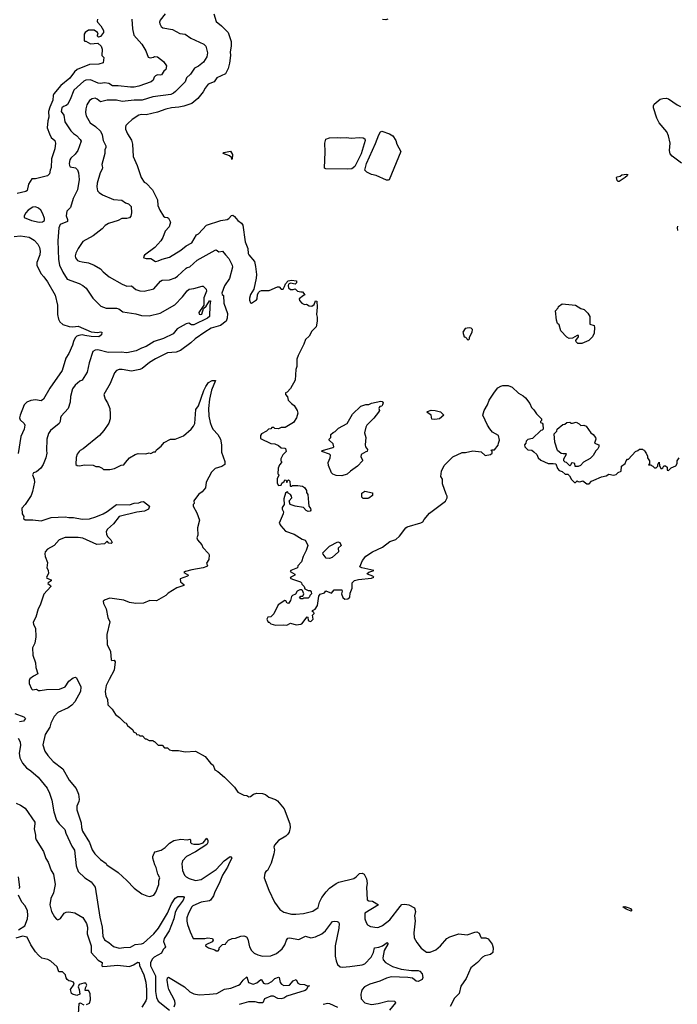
# Model space of a CAD drawing. Extents: x 1863118 to 1989590, y 394482 to 532474.
# Tile 154 of 215: x 1960555 to 1967621, y 461857 to 472431. Entities that reach past the tile are written whole.
import ezdxf

# ---------------------------------------------------------------- set-up
doc = ezdxf.new("R2010")
doc.units = 0

msp = doc.modelspace()

# ---------------------------------------------------------------- linework, layer by layer
at = {"layer": '0CON20XD'}
for points in [[(1961390, 472435), (1961388, 472415), (1961392, 472405), (1961426, 472366), (1961457, 472315), (1961457, 472293), (1961425, 472250), (1961402, 472242), (1961390, 472255), (1961390, 472265), (1961400, 472275), (1961390, 472295), (1961355, 472320), (1961295, 472320), (1961260, 472295), (1961250, 472275), (1961250, 472205), (1961255, 472200), (1961265, 472200), (1961315, 472170), (1961395, 472180), (1961430, 472145), (1961440, 472115), (1961438, 472048), (1961458, 472025), (1961452, 471968), (1961407, 471953), (1961305, 471949), (1961174, 471896), (1961145, 471871), (1961095, 471803), (1960996, 471725), (1960921, 471635), (1960914, 471615), (1960911, 471565), (1960878, 471492), (1960866, 471445), (1960867, 471385), (1960857, 471345), (1960852, 471268), (1960875, 471204), (1960895, 471166), (1960933, 471135), (1960939, 471105), (1960934, 471045), (1960897, 470935), (1960895, 470845), (1960882, 470815), (1960877, 470775), (1960856, 470755), (1960840, 470750), (1960725, 470723), (1960685, 470722), (1960649, 470665), (1960635, 470595), (1960623, 470585), (1960527, 470563)], [(1961760, 472435), (1961766, 472334), (1961782, 472265), (1961868, 472168), (1961909, 472095), (1961935, 472028), (1961957, 472023), (1961992, 472028), (1962003, 472037), (1962035, 472031), (1962102, 471982), (1962131, 471935), (1962124, 471895), (1962103, 471877), (1962080, 471840), (1962065, 471836), (1962035, 471840), (1962013, 471827), (1962000, 471815), (1961989, 471781), (1961969, 471765), (1961835, 471718), (1961785, 471707), (1961745, 471706), (1961615, 471721), (1961552, 471722), (1961515, 471747), (1961465, 471754), (1961425, 471747), (1961399, 471749), (1961315, 471786), (1961265, 471780), (1961245, 471770), (1961138, 471675), (1961099, 471575), (1961070, 471520), (1961055, 471509), (1961025, 471500), (1961010, 471485), (1961002, 471445), (1961029, 471405), (1961039, 471335), (1961105, 471237), (1961135, 471207), (1961167, 471187), (1961207, 471145), (1961216, 471125), (1961180, 471025), (1961151, 470985), (1961104, 470945), (1961094, 470925), (1961088, 470885), (1961089, 470865), (1961099, 470849), (1961155, 470839), (1961175, 470817), (1961189, 470785), (1961193, 470715), (1961178, 470605), (1961130, 470510), (1961100, 470415), (1961061, 470375), (1961056, 470325), (1961070, 470285), (1961068, 470265), (1960990, 470230), (1960976, 470195), (1960967, 470055), (1960972, 469855), (1960982, 469795), (1961019, 469719), (1961065, 469644), (1961195, 469599), (1961235, 469578), (1961268, 469548), (1961342, 469442), (1961428, 469355), (1961483, 469333), (1961595, 469332), (1961622, 469325), (1961664, 469294), (1961805, 469271), (1961865, 469254), (1961945, 469252), (1962065, 469280), (1962221, 469369), (1962306, 469455), (1962355, 469520), (1962375, 469536), (1962425, 469544), (1962515, 469571), (1962525, 469570), (1962543, 469553), (1962558, 469538), (1962563, 469515), (1962535, 469445), (1962534, 469366), (1962481, 469285), (1962485, 469270), (1962494, 469264), (1962512, 469268), (1962529, 469331), (1962558, 469355), (1962595, 469410), (1962605, 469410), (1962598, 469362), (1962596, 469245), (1962574, 469225), (1962427, 469155), (1962403, 469153), (1962371, 469171), (1962345, 469164), (1962249, 469111), (1962203, 469057), (1962102, 469008), (1962000, 468975), (1961915, 468921), (1961865, 468905), (1961807, 468875), (1961705, 468853), (1961645, 468861), (1961505, 468858), (1961395, 468884), (1961365, 468882), (1961342, 468868), (1961302, 468745), (1961280, 468645), (1961225, 468559), (1961202, 468548), (1961150, 468505), (1961122, 468465), (1961103, 468385), (1961097, 468323), (1961075, 468257), (1961001, 468175), (1960993, 468155), (1960989, 468115), (1960978, 468095), (1960885, 468020), (1960864, 467986), (1960846, 467925), (1960843, 467805), (1960847, 467775), (1960836, 467725), (1960809, 467655), (1960784, 467616), (1960735, 467576), (1960705, 467563), (1960693, 467545), (1960712, 467495), (1960716, 467465), (1960694, 467365), (1960678, 467322), (1960614, 467225), (1960577, 467185), (1960583, 467125), (1960600, 467095), (1960598, 467075), (1960615, 467059), (1960695, 467059), (1960785, 467049), (1960895, 467084), (1961045, 467091), (1961085, 467085), (1961134, 467086), (1961225, 467066), (1961305, 467070), (1961375, 467091), (1961454, 467126), (1961495, 467150), (1961595, 467226), (1961735, 467222), (1961785, 467240), (1961835, 467244), (1961860, 467255), (1961885, 467256), (1961950, 467205), (1961938, 467175), (1961895, 467152), (1961815, 467142), (1961625, 467096), (1961565, 467016), (1961499, 466961), (1961486, 466935), (1961487, 466907), (1961500, 466880), (1961536, 466845), (1961548, 466815), (1961540, 466805), (1961515, 466808), (1961495, 466830), (1961465, 466802), (1961385, 466794), (1961235, 466862), (1961185, 466871), (1961045, 466869), (1960981, 466845), (1960925, 466784), (1960855, 466746), (1960831, 466715), (1960826, 466695), (1960830, 466665), (1960853, 466603), (1960848, 466545), (1960862, 466518)], [(1962119, 472495), (1962063, 472425), (1962056, 472405), (1962060, 472385), (1962075, 472359), (1962095, 472344), (1962198, 472325), (1962275, 472282), (1962335, 472274), (1962395, 472231), (1962535, 472169), (1962556, 472145), (1962574, 472075), (1962565, 472032), (1962532, 471975), (1962475, 471932), (1962435, 471912), (1962390, 471845), (1962349, 471805), (1962332, 471765), (1962228, 471661), (1962208, 471642), (1962181, 471629), (1961987, 471603), (1961873, 471567), (1961785, 471568), (1961655, 471553), (1961595, 471567), (1961495, 471567), (1961425, 471550), (1961388, 471578), (1961365, 471588), (1961335, 471582), (1961307, 471563), (1961278, 471515), (1961266, 471474), (1961261, 471435), (1961268, 471398), (1961314, 471325), (1961371, 471285), (1961425, 471234), (1961442, 471195), (1961451, 471135), (1961482, 471075), (1961482, 471058), (1961471, 471035), (1961469, 470995), (1961437, 470875), (1961442, 470858), (1961446, 470845), (1961441, 470825), (1961419, 470785), (1961387, 470675), (1961383, 470635), (1961393, 470593), (1961408, 470575), (1961445, 470551), (1961565, 470499), (1961653, 470493), (1961691, 470465), (1961725, 470454), (1961752, 470425), (1961758, 470355), (1961749, 470321), (1961735, 470304), (1961705, 470295), (1961653, 470297), (1961615, 470274), (1961509, 470241), (1961475, 470220), (1961442, 470185), (1961345, 470109), (1961235, 470049), (1961183, 469975), (1961158, 469925), (1961152, 469895), (1961156, 469875), (1961176, 469846), (1961195, 469836), (1961225, 469831), (1961295, 469819), (1961355, 469795), (1961424, 469754), (1961452, 469722), (1961518, 469668), (1961655, 469589), (1961705, 469571), (1961755, 469574), (1961805, 469533), (1961848, 469518), (1961894, 469516), (1961998, 469542), (1962068, 469622), (1962085, 469633), (1962165, 469636), (1962225, 469657), (1962252, 469675), (1962345, 469764), (1962355, 469771), (1962385, 469776), (1962461, 469849), (1962655, 469956), (1962665, 469960), (1962695, 469939), (1962735, 469944), (1962765, 469906), (1962801, 469865), (1962839, 469795), (1962843, 469775), (1962810, 469650), (1962755, 469573), (1962726, 469495), (1962730, 469480), (1962745, 469468), (1962747, 469387), (1962789, 469275), (1962786, 469224), (1962774, 469195), (1962714, 469146), (1962613, 469117), (1962544, 469075), (1962442, 469005), (1962395, 468962), (1962282, 468878), (1962235, 468861), (1962145, 468855), (1962015, 468790), (1961949, 468751), (1961871, 468685), (1961845, 468673), (1961755, 468658), (1961655, 468675), (1961625, 468675), (1961597, 468663), (1961575, 468638), (1961529, 468525), (1961460, 468405), (1961474, 468355), (1961500, 468315), (1961524, 468255), (1961529, 468195), (1961526, 468145), (1961513, 468097), (1961461, 468019), (1961414, 467966), (1961239, 467821), (1961205, 467806), (1961193, 467795), (1961174, 467765), (1961162, 467728), (1961160, 467655), (1961173, 467643), (1961195, 467640), (1961255, 467650), (1961345, 467648), (1961375, 467633), (1961405, 467632), (1961440, 467615), (1961455, 467600), (1961525, 467600), (1961575, 467612), (1961645, 467648), (1961675, 467652), (1961694, 467676), (1961734, 467726), (1961795, 467763), (1961827, 467773), (1961911, 467769), (1961945, 467780), (1961965, 467772), (1961995, 467790), (1962015, 467792), (1962027, 467813), (1962075, 467852), (1962109, 467891), (1962175, 467926), (1962225, 467927), (1962315, 467962), (1962398, 468032), (1962424, 468065), (1962436, 468095), (1962447, 468245), (1962476, 468285), (1962535, 468450), (1962555, 468493), (1962584, 468535), (1962625, 468556), (1962658, 468555), (1962617, 468453), (1962594, 468355), (1962584, 468255), (1962589, 468175), (1962602, 468105), (1962619, 468055), (1962635, 468031)], [(1962640, 472495), (1962668, 472412)], [(1964510, 472435), (1964490, 472430), (1964455, 472432)], [(1962668, 472412), (1962725, 472366), (1962794, 472294), (1962827, 472195), (1962827, 472145), (1962817, 472085), (1962819, 472045), (1962811, 471965), (1962795, 471905), (1962765, 471850), (1962673, 471805), (1962646, 471765), (1962582, 471738), (1962548, 471695), (1962528, 471655), (1962471, 471585), (1962405, 471531), (1962319, 471501), (1962265, 471490), (1962185, 471484), (1962125, 471471), (1962035, 471438), (1961915, 471408), (1961865, 471411), (1961836, 471406), (1961765, 471358), (1961716, 471315), (1961697, 471293), (1961693, 471277), (1961694, 471255), (1961712, 471205), (1961755, 471136), (1961767, 471095), (1961773, 470963), (1961819, 470865), (1961859, 470735), (1961893, 470685), (1961915, 470674), (1961984, 470605), (1962037, 470495), (1962041, 470435), (1962060, 470385), (1962101, 470321), (1962115, 470310), (1962145, 470308), (1962155, 470300), (1962177, 470255), (1962163, 470205), (1962119, 470161), (1962095, 470093), (1962072, 470055), (1962007, 469983), (1961898, 469902), (1961887, 469885), (1961890, 469875), (1961916, 469866), (1961965, 469865), (1962015, 469834), (1962045, 469840), (1962085, 469859), (1962165, 469881), (1962285, 469955), (1962345, 470003), (1962405, 470035), (1962455, 470119), (1962475, 470130), (1962564, 470225), (1962715, 470275), (1962785, 470286), (1962803, 470297), (1962832, 470328), (1962845, 470330), (1962865, 470316), (1962898, 470275), (1962939, 470245), (1962954, 470225), (1962977, 470047), (1963006, 469975), (1963011, 469921), (1963017, 469905), (1963079, 469835), (1963088, 469779), (1963099, 469695), (1963097, 469655), (1963072, 469538), (1963035, 469478), (1963025, 469440), (1963025, 469420), (1963035, 469392), (1963045, 469388), (1963099, 469421), (1963106, 469434), (1963110, 469480), (1963124, 469505), (1963137, 469515), (1963155, 469522), (1963235, 469524), (1963327, 469563), (1963342, 469562), (1963365, 469538), (1963385, 469538), (1963402, 469565), (1963410, 469595), (1963440, 469625), (1963475, 469632), (1963528, 469628), (1963528, 469605), (1963515, 469590), (1963465, 469600), (1963445, 469590), (1963440, 469575), (1963445, 469550), (1963465, 469532), (1963495, 469532), (1963515, 469540), (1963540, 469515), (1963575, 469508), (1963595, 469510), (1963620, 469475), (1963605, 469470), (1963558, 469432), (1963560, 469415), (1963587, 469387), (1963614, 469374), (1963636, 469376), (1963665, 469358), (1963695, 469353), (1963718, 469372), (1963735, 469410), (1963747, 469407), (1963751, 469345), (1963743, 469265), (1963752, 469235), (1963752, 469195), (1963739, 469131), (1963694, 469086), (1963665, 469032), (1963625, 468998), (1963608, 468948), (1963546, 468825), (1963534, 468785), (1963534, 468705), (1963523, 468675), (1963515, 468560), (1963465, 468470), (1963428, 468432), (1963410, 468425), (1963410, 468405), (1963432, 468382), (1963440, 468345), (1963475, 468308), (1963505, 468288), (1963537, 468235), (1963542, 468205), (1963530, 468155), (1963498, 468105), (1963407, 468053), (1963365, 468052), (1963335, 468038), (1963295, 468040), (1963285, 468050), (1963265, 468050), (1963252, 468038), (1963230, 468035), (1963208, 468012), (1963152, 467985), (1963143, 467965), (1963142, 467935), (1963255, 467878), (1963297, 467877), (1963335, 467860), (1963365, 467832), (1963405, 467830), (1963410, 467825), (1963417, 467793), (1963382, 467758), (1963360, 467715), (1963360, 467695), (1963370, 467685), (1963370, 467675), (1963345, 467650), (1963332, 467615), (1963330, 467555), (1963340, 467545), (1963340, 467535), (1963320, 467505), (1963320, 467455), (1963335, 467430), (1963365, 467432), (1963373, 467455), (1963397, 467473), (1963405, 467490), (1963420, 467485), (1963425, 467460), (1963432, 467478), (1963445, 467490), (1963457, 467475), (1963460, 467425), (1963465, 467420), (1963475, 467420), (1963485, 467430), (1963545, 467430), (1963595, 467420), (1963615, 467408), (1963638, 467375), (1963638, 467355), (1963652, 467332), (1963657, 467245), (1963663, 467205), (1963671, 467191), (1963681, 467181), (1963684, 467165), (1963675, 467154), (1963655, 467151), (1963635, 467160), (1963603, 467193), (1963516, 467206), (1963460, 467225), (1963452, 467265), (1963478, 467295), (1963477, 467315), (1963465, 467332), (1963440, 467345), (1963435, 467360), (1963425, 467358), (1963413, 467345), (1963394, 467286), (1963398, 467225), (1963376, 467194), (1963376, 467175), (1963389, 467145), (1963386, 467125), (1963342, 467025), (1963360, 466995), (1963410, 466940), (1963504, 466905), (1963591, 466851), (1963621, 466841), (1963648, 466795), (1963650, 466785), (1963635, 466732), (1963602, 466665), (1963582, 466608), (1963543, 466565), (1963540, 466545), (1963470, 466515), (1963462, 466505), (1963513, 466475), (1963512, 466465), (1963468, 466445), (1963462, 466435), (1963485, 466422), (1963573, 466395), (1963584, 466385), (1963588, 466368), (1963610, 466345), (1963620, 466320), (1963655, 466300), (1963675, 466300), (1963688, 466288), (1963690, 466265), (1963672, 466248), (1963668, 466232), (1963655, 466220), (1963605, 466220), (1963597, 466213), (1963575, 466212), (1963562, 466228), (1963575, 466240), (1963598, 466242), (1963608, 466265), (1963595, 466300), (1963587, 466307), (1963565, 466308), (1963537, 466293), (1963519, 466261), (1963485, 466248), (1963475, 466238), (1963465, 466192), (1963445, 466162), (1963430, 466165), (1963415, 466190), (1963405, 466192), (1963334, 466146), (1963285, 466050), (1963255, 466020), (1963220, 466015), (1963212, 465995), (1963225, 465960), (1963235, 465960), (1963255, 465942), (1963305, 465928), (1963385, 465933), (1963425, 465930), (1963465, 465952), (1963525, 465932), (1963575, 465938), (1963586, 465944), (1963645, 466018), (1963650, 466015), (1963655, 465980), (1963675, 465970), (1963687, 465973), (1963708, 465995), (1963702, 466035), (1963720, 466055), (1963715, 466070), (1963702, 466072), (1963700, 466085), (1963729, 466101), (1963755, 466140), (1963768, 466242), (1963785, 466260), (1963830, 466275), (1963845, 466297), (1963905, 466272), (1963935, 466307), (1964015, 466310), (1964020, 466295), (1964012, 466265), (1964026, 466226), (1964049, 466209), (1964080, 466210), (1964102, 466228), (1964106, 466274), (1964129, 466325), (1964126, 466356), (1964127, 466385), (1964153, 466407), (1964195, 466420), (1964335, 466435), (1964360, 466445), (1964350, 466455), (1964292, 466475), (1964290, 466485), (1964305, 466497), (1964360, 466515), (1964233, 466543), (1964210, 466555), (1964240, 466625), (1964275, 466671), (1964345, 466717), (1964453, 466767), (1964532, 466828), (1964595, 466850), (1964636, 466884), (1964703, 466975), (1964718, 466985), (1964865, 467029), (1964885, 467040), (1964900, 467065), (1964959, 467131), (1965129, 467261), (1965148, 467295), (1965148, 467315), (1965137, 467337), (1965099, 467445), (1965098, 467495), (1965080, 467525), (1965087, 467583), (1965117, 467643), (1965191, 467719), (1965210, 467735), (1965308, 467782), (1965345, 467782), (1965425, 467802), (1965512, 467792), (1965555, 467750), (1965615, 467760), (1965630, 467775), (1965630, 467795), (1965620, 467805), (1965625, 467810), (1965655, 467810), (1965697, 467863), (1965698, 467885), (1965710, 467915), (1965700, 467965), (1965635, 468002), (1965605, 468038), (1965580, 468075), (1965530, 468185), (1965545, 468233), (1965581, 468295), (1965600, 468345), (1965655, 468430), (1965694, 468476), (1965725, 468497), (1965745, 468502), (1965805, 468504), (1965845, 468486), (1965915, 468421), (1965965, 468392), (1965989, 468369), (1966035, 468308), (1966055, 468268), (1966078, 468242), (1966107, 468197), (1966160, 468145), (1966160, 468125), (1966150, 468115), (1966150, 468105), (1966168, 468098), (1966177, 468087), (1966178, 468032), (1966168, 468022), (1966155, 468020), (1966065, 467932), (1966015, 467922), (1965998, 467905), (1965992, 467885), (1965978, 467865), (1965982, 467845), (1966015, 467812), (1966057, 467807), (1966079, 467789), (1966110, 467760), (1966127, 467725), (1966155, 467700), (1966234, 467664), (1966286, 467666), (1966315, 467660), (1966335, 467610), (1966351, 467591), (1966385, 467578), (1966415, 467552), (1966445, 467550), (1966463, 467533), (1966484, 467494), (1966515, 467460), (1966528, 467462), (1966545, 467480), (1966555, 467470), (1966575, 467468), (1966605, 467480), (1966648, 467448), (1966672, 467448), (1966700, 467475), (1966723, 467487), (1966805, 467522), (1966855, 467532), (1966885, 467552), (1966935, 467540), (1966965, 467548), (1966985, 467570), (1967018, 467582), (1967020, 467635), (1967060, 467665), (1967070, 467695), (1967085, 467710), (1967095, 467710), (1967170, 467795), (1967197, 467803), (1967215, 467820), (1967245, 467820), (1967255, 467810), (1967268, 467808), (1967270, 467795), (1967287, 467777), (1967300, 467745), (1967300, 467725), (1967320, 467695), (1967320, 467665), (1967312, 467652), (1967335, 467650), (1967342, 467642), (1967358, 467638), (1967375, 467620), (1967395, 467620), (1967410, 467635), (1967410, 467655), (1967425, 467680), (1967430, 467645), (1967443, 467613), (1967455, 467610), (1967465, 467620)], [(1967665, 470890), (1967567, 470965), (1967545, 470992), (1967536, 471025), (1967544, 471105), (1967526, 471185), (1967509, 471225), (1967424, 471325), (1967399, 471375), (1967364, 471485), (1967364, 471506), (1967373, 471525), (1967435, 471578), (1967466, 471586), (1967502, 471588), (1967525, 471581), (1967618, 471515), (1967655, 471499)], [(1964075, 470825), (1963845, 470829), (1963832, 470835), (1963837, 471013), (1963834, 471105), (1963845, 471148), (1963885, 471161), (1963965, 471166), (1964005, 471162), (1964065, 471167), (1964115, 471159), (1964205, 471167), (1964245, 471163), (1964263, 471153), (1964267, 471135), (1964225, 470992), (1964156, 470854), (1964125, 470828), (1964075, 470825)], [(1964515, 470707), (1964495, 470709), (1964386, 470756), (1964335, 470770), (1964285, 470793), (1964265, 470815), (1964283, 470887), (1964379, 471101), (1964413, 471195), (1964431, 471225), (1964445, 471233), (1964529, 471205), (1964565, 471185), (1964596, 471135), (1964608, 471095), (1964649, 471015), (1964525, 470712), (1964515, 470707)], [(1962835, 470930), (1962830, 470950), (1962808, 470968), (1962740, 470995), (1962750, 471005), (1962819, 471019), (1962842, 470982), (1962840, 470935), (1962835, 470930)], [(1966984, 470694), (1966975, 470703), (1966969, 470735), (1966974, 470745), (1967005, 470752), (1967026, 470766), (1967073, 470773), (1967089, 470769), (1967083, 470755), (1967061, 470735), (1966995, 470694), (1966984, 470694)], [(1960765, 470255), (1960799, 470261), (1960821, 470275), (1960822, 470295), (1960805, 470345), (1960783, 470385), (1960758, 470408), (1960725, 470421), (1960695, 470418), (1960646, 470385), (1960622, 470358), (1960602, 470325), (1960604, 470305), (1960683, 470275), (1960765, 470255)], [(1967626, 470166), (1967621, 470195), (1967625, 470215)], [(1960495, 470104), (1960565, 470111), (1960657, 470095), (1960712, 470062), (1960750, 470020), (1960767, 469985), (1960777, 469945), (1960773, 469905), (1960739, 469825), (1960738, 469795), (1960781, 469705), (1960815, 469671), (1960855, 469616), (1960935, 469473), (1960962, 469365), (1960961, 469265), (1960971, 469215), (1960986, 469186), (1961019, 469159), (1961087, 469137), (1961125, 469133), (1961185, 469138), (1961325, 469080), (1961395, 469072), (1961425, 469079), (1961439, 469075), (1961434, 469045), (1961405, 469025), (1961325, 469028), (1961255, 469041), (1961225, 469045), (1961190, 469040), (1961168, 469032), (1961152, 469015), (1961132, 468975), (1961123, 468935), (1961083, 468847), (1961050, 468795), (1961013, 468665), (1960879, 468475), (1960813, 468355), (1960785, 468339), (1960725, 468348), (1960675, 468342), (1960632, 468325), (1960605, 468295), (1960560, 468185), (1960555, 468155), (1960561, 468135), (1960604, 468095), (1960611, 468075), (1960603, 468035), (1960568, 467955), (1960538, 467772)], [(1966595, 468952), (1966553, 468953), (1966533, 468973), (1966532, 468985), (1966558, 469025), (1966558, 469038), (1966545, 469038), (1966495, 469010), (1966458, 469008), (1966435, 469020), (1966368, 469088), (1966350, 469155), (1966335, 469170), (1966322, 469205), (1966312, 469305), (1966340, 469335), (1966345, 469350), (1966385, 469380), (1966527, 469367), (1966585, 469330), (1966619, 469319), (1966659, 469279), (1966682, 469245), (1966682, 469162), (1966727, 469147), (1966732, 469125), (1966728, 469065), (1966708, 469025), (1966670, 468985), (1966595, 468952)], [(1965375, 468990), (1965387, 469003), (1965388, 469022), (1965418, 469075), (1965420, 469105), (1965407, 469117), (1965385, 469122), (1965340, 469115), (1965318, 469075), (1965332, 469025), (1965345, 469020), (1965375, 468990)], [(1964015, 467534), (1963955, 467536), (1963919, 467549), (1963904, 467564), (1963873, 467645), (1963868, 467675), (1963891, 467725), (1963894, 467755), (1963885, 467766), (1963800, 467795), (1963810, 467805), (1963920, 467835), (1963930, 467845), (1963922, 467875), (1963880, 467915), (1963882, 467928), (1963898, 467945), (1963900, 467975), (1963922, 467998), (1963945, 468010), (1963980, 468045), (1964072, 468095), (1964130, 468195), (1964221, 468279), (1964275, 468300), (1964305, 468300), (1964335, 468312), (1964435, 468333), (1964451, 468331), (1964459, 468315), (1964454, 468296), (1964445, 468282), (1964425, 468276), (1964417, 468265), (1964413, 468255), (1964420, 468235), (1964412, 468215), (1964360, 468150), (1964285, 468077), (1964274, 468055), (1964259, 467995), (1964274, 467945), (1964268, 467865), (1964272, 467845), (1964292, 467815), (1964288, 467795), (1964275, 467790), (1964225, 467763), (1964219, 467735), (1964239, 467705), (1964239, 467695), (1964184, 467635), (1964108, 467582), (1964075, 467549), (1964015, 467534)], [(1965015, 468136), (1964985, 468140), (1964976, 468185), (1964928, 468215), (1964935, 468225), (1964975, 468236), (1965020, 468235), (1965075, 468219), (1965111, 468185), (1965065, 468143), (1965015, 468136)], [(1966522, 467632), (1966520, 467665), (1966495, 467672), (1966482, 467668), (1966478, 467652), (1966465, 467640), (1966430, 467675), (1966415, 467680), (1966400, 467695), (1966402, 467715), (1966430, 467765), (1966425, 467770), (1966395, 467767), (1966374, 467774), (1966334, 467804), (1966303, 467895), (1966298, 467982), (1966328, 468012), (1966330, 468035), (1966390, 468085), (1966412, 468088), (1966435, 468107), (1966465, 468108), (1966478, 468098), (1966495, 468098), (1966535, 468108), (1966565, 468092), (1966585, 468072), (1966615, 468078), (1966640, 468065), (1966692, 467995), (1966718, 467975), (1966740, 467945), (1966747, 467925), (1966730, 467885), (1966778, 467865), (1966777, 467843), (1966767, 467823), (1966745, 467800), (1966718, 467752), (1966683, 467717), (1966611, 467679), (1966580, 467645), (1966555, 467632), (1966522, 467632)], [(1962635, 468031), (1962685, 467975), (1962712, 467925), (1962722, 467865), (1962722, 467785), (1962761, 467685), (1962759, 467655), (1962729, 467631), (1962655, 467611), (1962615, 467572), (1962560, 467465), (1962551, 467405), (1962515, 467360), (1962480, 467335), (1962432, 467275), (1962428, 467265), (1962430, 467235), (1962420, 467225), (1962420, 467205), (1962460, 467135), (1962487, 467055), (1962467, 466973), (1962471, 466895), (1962460, 466865), (1962467, 466845), (1962511, 466791), (1962524, 466764), (1962585, 466700), (1962592, 466685), (1962588, 466635), (1962563, 466595), (1962572, 466565), (1962565, 466558), (1962525, 466543), (1962405, 466524), (1962336, 466506), (1962318, 466495), (1962370, 466465), (1962360, 466455), (1962278, 466425), (1962284, 466394), (1962320, 466365), (1962318, 466355), (1962245, 466328), (1962149, 466271), (1962125, 466248), (1962025, 466191), (1961955, 466194), (1961885, 466166), (1961805, 466162), (1961735, 466172), (1961675, 466197), (1961525, 466219), (1961475, 466201), (1961452, 466185), (1961455, 466160), (1961486, 466105), (1961502, 466012), (1961523, 465965), (1961490, 465830), (1961495, 465720), (1961530, 465645), (1961540, 465555), (1961545, 465550), (1961572, 465552), (1961582, 465535), (1961572, 465445), (1961518, 465345), (1961485, 465280), (1961473, 465215), (1961482, 465165), (1961500, 465135), (1961502, 465075), (1961548, 465028), (1961585, 464970), (1961629, 464939), (1961680, 464885), (1961700, 464875), (1961715, 464850), (1961770, 464805), (1961780, 464785), (1961808, 464768), (1961810, 464755), (1961835, 464750), (1961845, 464740), (1961875, 464740), (1961905, 464710), (1961915, 464710), (1961945, 464690), (1961985, 464690), (1961995, 464680), (1962005, 464680), (1962045, 464640), (1962085, 464640), (1962113, 464613), (1962145, 464610), (1962165, 464590), (1962195, 464582), (1962262, 464582), (1962335, 464568), (1962445, 464577), (1962548, 464518), (1962606, 464446), (1962634, 464424), (1962653, 464375), (1962686, 464356), (1962755, 464297), (1962865, 464188), (1962900, 464135), (1962965, 464103), (1962995, 464100), (1963017, 464087), (1963035, 464090), (1963067, 464113), (1963105, 464124), (1963165, 464122), (1963195, 464109), (1963231, 464081), (1963305, 464056), (1963325, 464043), (1963396, 463955), (1963456, 463796), (1963463, 463755), (1963450, 463705), (1963436, 463684), (1963416, 463664), (1963335, 463615), (1963294, 463565), (1963287, 463545), (1963293, 463515), (1963286, 463475), (1963257, 463373), (1963218, 463295), (1963200, 463285), (1963188, 463265), (1963183, 463215), (1963232, 463082), (1963294, 462955), (1963350, 462875), (1963395, 462847), (1963477, 462827), (1963524, 462824), (1963605, 462832), (1963705, 462857), (1963763, 462897), (1963777, 462953), (1963803, 463005), (1963847, 463065), (1963885, 463103), (1963957, 463155), (1963985, 463169), (1964145, 463210), (1964171, 463225), (1964205, 463261), (1964235, 463266), (1964256, 463256), (1964281, 463205), (1964289, 463155), (1964283, 463115), (1964289, 462979), (1964305, 462970), (1964346, 462965), (1964412, 462925), (1964264, 462835), (1964264, 462775), (1964277, 462735), (1964292, 462712), (1964325, 462694), (1964395, 462683), (1964415, 462686), (1964453, 462705), (1964531, 462765), (1964642, 462908), (1964662, 462928), (1964695, 462934), (1964735, 462927), (1964797, 462895), (1964807, 462855), (1964797, 462807), (1964804, 462755), (1964789, 462625), (1964793, 462573), (1964821, 462521), (1964870, 462460), (1964925, 462416), (1964965, 462418), (1965025, 462444), (1965075, 462485), (1965146, 462564), (1965175, 462582), (1965275, 462613), (1965364, 462604), (1965445, 462632), (1965465, 462634), (1965491, 462621), (1965505, 462584), (1965515, 462573), (1965565, 462570), (1965590, 462560), (1965631, 462505), (1965642, 462465), (1965637, 462415), (1965615, 462393), (1965586, 462386), (1965551, 462379), (1965526, 462365), (1965475, 462308), (1965401, 462249), (1965352, 462135), (1965295, 462053), (1965276, 461975), (1965226, 461924), (1965179, 461835)], [(1967465, 467620), (1967475, 467640), (1967495, 467640), (1967510, 467625), (1967512, 467592), (1967525, 467590), (1967555, 467620), (1967605, 467640), (1967620, 467665), (1967620, 467695), (1967640, 467725)], [(1964295, 467288), (1964245, 467290), (1964230, 467305), (1964232, 467348), (1964265, 467368), (1964345, 467350), (1964345, 467320), (1964305, 467292), (1964295, 467288)], [(1963885, 466644), (1963847, 466647), (1963815, 466690), (1963812, 466705), (1963885, 466779), (1963975, 466822), (1963995, 466818), (1964008, 466785), (1963978, 466755), (1963982, 466715), (1963914, 466656), (1963885, 466644)], [(1960862, 466518), (1960866, 466485), (1960843, 466445), (1960848, 466435), (1960892, 466415), (1960892, 466405), (1960860, 466385), (1960857, 466375), (1960887, 466355), (1960891, 466345), (1960815, 466261), (1960776, 466145), (1960753, 466105), (1960728, 466015), (1960702, 465962), (1960704, 465935), (1960726, 465895), (1960729, 465805), (1960720, 465735), (1960694, 465686), (1960695, 465605), (1960726, 465525), (1960729, 465475), (1960752, 465405), (1960705, 465382), (1960665, 465352), (1960657, 465335), (1960657, 465303), (1960681, 465245), (1960692, 465235), (1960735, 465240), (1960758, 465228), (1960775, 465227), (1960845, 465239), (1960985, 465241), (1961045, 465267), (1961083, 465327), (1961130, 465365), (1961155, 465369), (1961165, 465364), (1961213, 465265), (1961208, 465215), (1961149, 465105), (1961115, 465070), (1961075, 465041), (1960965, 464991), (1960925, 464948), (1960891, 464875), (1960881, 464835), (1960831, 464755), (1960804, 464645), (1960825, 464577), (1960858, 464528), (1960915, 464466), (1961019, 464385), (1961087, 464265), (1961162, 464175), (1961189, 464115), (1961194, 464055), (1961191, 464035), (1961170, 463985), (1961168, 463945), (1961216, 463805), (1961219, 463755), (1961230, 463715), (1961305, 463595), (1961335, 463518), (1961363, 463475), (1961422, 463412), (1961485, 463368), (1961492, 463355), (1961615, 463273), (1961708, 463188), (1961787, 463105), (1961867, 463045), (1961921, 463021), (1961955, 463016), (1961995, 463030), (1962018, 463062), (1962052, 463145), (1962052, 463185), (1962060, 463215), (1962040, 463255), (1962021, 463325), (1962006, 463355), (1961987, 463425), (1961987, 463443), (1961999, 463481), (1962012, 463495), (1962075, 463511), (1962119, 463541), (1962165, 463588), (1962213, 463617), (1962285, 463630), (1962355, 463624), (1962385, 463630), (1962390, 463625), (1962390, 463595), (1962402, 463585), (1962428, 463578), (1962485, 463578), (1962528, 463592), (1962565, 463642), (1962578, 463615), (1962576, 463595), (1962565, 463574), (1962445, 463496), (1962346, 463444), (1962303, 463397), (1962298, 463365), (1962304, 463295), (1962327, 463245), (1962345, 463227), (1962375, 463210), (1962445, 463187), (1962505, 463197), (1962665, 463306), (1962753, 463397), (1962815, 463444), (1962825, 463442), (1962835, 463425), (1962809, 463381), (1962789, 463331), (1962735, 463245), (1962699, 463155), (1962652, 463065), (1962639, 463021), (1962604, 462976), (1962595, 462968), (1962505, 462954), (1962415, 462916), (1962406, 462905), (1962370, 462835), (1962352, 462785), (1962351, 462751), (1962359, 462715), (1962387, 462635), (1962420, 462565), (1962545, 462565), (1962575, 462571), (1962628, 462565), (1962633, 462545), (1962623, 462527), (1962555, 462496), (1962552, 462485), (1962585, 462463), (1962652, 462442), (1962665, 462430), (1962688, 462432), (1962700, 462445), (1962700, 462465), (1962722, 462488), (1962735, 462500), (1962768, 462502), (1962770, 462515), (1962800, 462545), (1962840, 462565), (1962875, 462568), (1962932, 462588), (1962965, 462591), (1962992, 462582), (1963006, 462556), (1963024, 462474), (1963047, 462437), (1963075, 462408), (1963115, 462388), (1963165, 462376), (1963253, 462377), (1963315, 462403), (1963375, 462453), (1963404, 462495), (1963422, 462548), (1963435, 462567), (1963455, 462570), (1963555, 462552), (1963625, 462588), (1963685, 462573), (1963735, 462581), (1963801, 462615), (1963840, 462645), (1963915, 462747), (1963935, 462752), (1963965, 462746), (1963979, 462739), (1963988, 462725), (1963983, 462675), (1963946, 462485), (1963946, 462375), (1963954, 462325), (1963970, 462285), (1964000, 462260), (1964025, 462256), (1964104, 462264), (1964235, 462280), (1964265, 462292), (1964333, 462365), (1964355, 462415), (1964368, 462465), (1964415, 462472), (1964454, 462486), (1964505, 462521), (1964511, 462515), (1964509, 462505), (1964473, 462435), (1964456, 462355), (1964460, 462335), (1964486, 462306), (1964561, 462265), (1964655, 462236), (1964765, 462219), (1964835, 462219), (1964855, 462213), (1964880, 462185), (1964888, 462145), (1964880, 462125), (1964835, 462103), (1964815, 462107), (1964775, 462138), (1964725, 462146), (1964545, 462151), (1964495, 462139), (1964425, 462106), (1964317, 462073), (1964261, 462045), (1964234, 462016), (1964226, 461994), (1964220, 461965), (1964224, 461915), (1964263, 461873), (1964335, 461854), (1964405, 461866), (1964516, 461896), (1964585, 461892), (1964592, 461875), (1964530, 461795)], [(1960505, 464979), (1960600, 464945), (1960619, 464925), (1960595, 464899), (1960555, 464892)], [(1960538, 464715), (1960559, 464675), (1960564, 464636), (1960551, 464555), (1960557, 464505), (1960587, 464447), (1960628, 464398), (1960675, 464366), (1960754, 464295), (1960849, 464179), (1960877, 464125), (1960902, 464048)], [(1960518, 464018), (1960565, 463997), (1960613, 463963), (1960718, 463815), (1960720, 463795), (1960710, 463740), (1960724, 463675), (1960724, 463644), (1960732, 463625), (1960810, 463500), (1960835, 463422), (1960862, 463385), (1960894, 463295), (1960919, 463255), (1960936, 463144), (1960917, 463055), (1960890, 462995), (1960878, 462925), (1960898, 462855), (1960928, 462795), (1960951, 462771), (1960966, 462764), (1960995, 462778), (1961033, 462837), (1961055, 462847), (1961085, 462849), (1961148, 462838), (1961235, 462790), (1961273, 462725), (1961283, 462685), (1961280, 462615), (1961325, 462485), (1961325, 462415), (1961400, 462330), (1961440, 462305), (1961438, 462272), (1961444, 462264), (1961495, 462266), (1961605, 462278), (1961735, 462265), (1961779, 462281), (1961825, 462311), (1961838, 462305), (1961841, 462275), (1961891, 462175), (1961910, 462095), (1961918, 462015), (1961917, 461917), (1961910, 461895), (1961867, 461825)], [(1960902, 464048), (1960922, 463925), (1960952, 463835), (1960979, 463795), (1961042, 463735), (1961053, 463695), (1961114, 463554), (1961145, 463514), (1961163, 463345), (1961185, 463285), (1961255, 463215), (1961323, 463173), (1961365, 463115), (1961418, 462792), (1961443, 462685), (1961448, 462588), (1961465, 462550), (1961515, 462521), (1961565, 462477), (1961625, 462459), (1961675, 462468), (1961745, 462470), (1961795, 462500), (1961865, 462507), (1961885, 462515), (1961995, 462615), (1962046, 462674), (1962145, 462836), (1962186, 462935), (1962225, 462998), (1962256, 463014), (1962315, 463015), (1962323, 463005), (1962311, 462975), (1962249, 462891), (1962227, 462845), (1962210, 462775), (1962163, 462645), (1962107, 462565), (1962101, 462531), (1962121, 462475), (1962115, 462465), (1962098, 462445), (1962078, 462405), (1962000, 462365), (1961981, 462345), (1961960, 462305), (1961962, 462272), (1962014, 462165), (1962015, 461995), (1962025, 461929), (1962045, 461890), (1962165, 461794)], [(1960550, 463100), (1960558, 463115), (1960542, 463225)], [(1960544, 462656), (1960610, 462700), (1960639, 462775), (1960644, 462815), (1960641, 462861), (1960614, 462914), (1960580, 462955), (1960541, 463031)], [(1967125, 462856), (1967070, 462880), (1967034, 462905), (1967055, 462908), (1967098, 462895), (1967116, 462885), (1967132, 462865), (1967125, 462856)], [(1961275, 461855), (1961305, 461868), (1961318, 461905), (1961314, 461975), (1961295, 462006), (1961258, 462005), (1961264, 462035), (1961277, 462063), (1961265, 462085), (1961244, 462086), (1961195, 462069), (1961182, 462045), (1961195, 462015), (1961202, 461965), (1961168, 461952), (1961122, 461965), (1961112, 461975), (1961102, 462015), (1961140, 462075), (1961134, 462094), (1961105, 462107), (1961085, 462108), (1961064, 462124), (1961055, 462140), (1961049, 462175), (1961017, 462207), (1960975, 462207), (1960959, 462259), (1960890, 462320), (1960858, 462338), (1960795, 462354), (1960758, 462385), (1960725, 462421), (1960677, 462495), (1960635, 462578), (1960585, 462590), (1960515, 462568)], [(1962215, 461832), (1962226, 461864), (1962224, 461895), (1962159, 462015), (1962151, 462045), (1962140, 462115), (1962145, 462140), (1962155, 462148), (1962325, 462044), (1962385, 461992), (1962425, 461970), (1962485, 461960), (1962595, 461965), (1962675, 461975), (1962755, 462020), (1962825, 462029), (1962908, 462062), (1962925, 462075), (1962955, 462118), (1962995, 462154), (1963015, 462093), (1963065, 462075), (1963102, 462088), (1963145, 462124), (1963155, 462120), (1963175, 462084), (1963195, 462077), (1963225, 462081), (1963265, 462104), (1963295, 462134), (1963335, 462150), (1963344, 462144), (1963355, 462091), (1963370, 462075), (1963395, 462061), (1963455, 462064), (1963495, 462108), (1963525, 462123), (1963545, 462085), (1963564, 462074), (1963615, 462069), (1963638, 462058), (1963668, 462055), (1963652, 462048), (1963638, 462015), (1963621, 462005), (1963425, 461945), (1963394, 461925), (1963363, 461917), (1963330, 461920), (1963284, 461944), (1963255, 461945), (1963185, 461915), (1963167, 461873), (1963125, 461873), (1963085, 461885), (1963015, 461885), (1962915, 461857)], [(1961189, 461755), (1961194, 461866), (1961205, 461872), (1961243, 461853)], [(1963975, 461824), (1963886, 461864), (1963865, 461866), (1963815, 461856)]]:
    msp.add_lwpolyline(points, dxfattribs=at)

doc.saveas('drawing.dxf')
